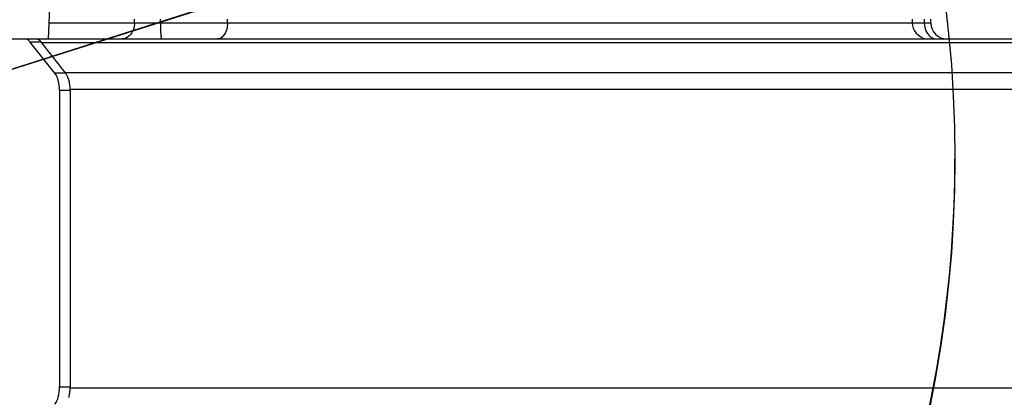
# Model space of a CAD drawing. Header units: millimetres. Extents: x 0 to 11890, y 0 to 8410.
# Tile 54 of 104: x 6010 to 6256, y 2637 to 2732. Entities that reach past the tile are written whole.
import ezdxf

# ---------------------------------------------------------------- set-up
doc = ezdxf.new("R2010")
doc.units = ezdxf.units.MM
doc.header["$LTSCALE"] = 653.95
doc.layers.get('0').update_dxf_attribs({"linetype": 'CONTINUOUS'})
for name, color, linetype in [('304102000079DXF_CONTINUOUS_LINE', 7, 'CONTINUOUS'), ('304105000173DXF_CONTINUOUS_LINE', 7, 'CONTINUOUS'), ('RB30-1-B-JSZL_DXF_DIMENSION', 7, 'CONTINUOUS'), ('RB30-1-BXIANDXF_CONTINUOUS_LINE', 7, 'CONTINUOUS')]:
    doc.layers.add(name, color=color, linetype=linetype)
doc.styles.get("Standard").update_dxf_attribs({"font": 'txt', "width": 0.7})
doc.dimstyles.new('DIMSTYLE_1', dxfattribs={"dimtxt": 70, "dimasz": 50, "dimexe": 1.5, "dimexo": 0, "dimtad": 1, "dimdsep": 46, "dimtxsty": 'Standard', "dimblk": '_FILLED', "dimblk1": '_FILLED', "dimblk2": '_FILLED', "dimcen": 0.09, "dimclrt": 5, "dimazin": 2, "dimtp": 0.8, "dimtm": 0.8, "dimtfac": 1, "dimtofl": 0, "dimtmove": 0, "dimatfit": 3, "dimldrblk": '_FILLED', "dimfxl": 0, "dimtolj": 1, "dimarcsym": 0})
doc.dimstyles.new('DIMSTYLE_12', dxfattribs={"dimtxt": 70, "dimasz": 50, "dimexe": 1.5, "dimexo": 0, "dimtad": 1, "dimdsep": 46, "dimtxsty": 'Standard', "dimblk": '_FILLED', "dimblk1": '_FILLED', "dimblk2": '_FILLED', "dimcen": 0.09, "dimclrt": 5, "dimazin": 2, "dimtp": 0.5, "dimtm": 0.5, "dimtfac": 1, "dimtofl": 0, "dimtmove": 0, "dimatfit": 3, "dimldrblk": '_FILLED', "dimfxl": 0, "dimtolj": 1, "dimarcsym": 0})
doc.dimstyles.new('DIMSTYLE_2', dxfattribs={"dimtxt": 70, "dimasz": 50, "dimexe": 1.5, "dimexo": 0, "dimtad": 1, "dimdsep": 46, "dimtxsty": 'Standard', "dimblk": '_FILLED', "dimblk1": '_FILLED', "dimblk2": '_FILLED', "dimcen": 0.09, "dimclrt": 5, "dimazin": 2, "dimtp": 1.2, "dimtm": 1.2, "dimtfac": 1, "dimtofl": 0, "dimtmove": 0, "dimatfit": 3, "dimldrblk": '_FILLED', "dimfxl": 0, "dimtolj": 1, "dimarcsym": 0})

# ---------------------------------------------------------------- blocks, each defined once
blk = doc.blocks.new('_FILLED')
at = {"color": 0, "linetype": 'ByBlock'}
blk.add_solid([(0, 0), (-1, 0.17), (-1, -0.17)], dxfattribs=at)
blk = doc.blocks.new('*D1')
at = {"layer": 'RB30-1-B-JSZL_DXF_DIMENSION', "color": 2, "linetype": 'Continuous'}
for p, q in [((5937.98, 2696.8), (6604.29, 3177.24)), ((6406.81, 3034.85), (5937.98, 2696.8)), ((6406.81, 3034.85), (6406.81, 3034.85))]:
    blk.add_line(p, q, dxfattribs=at)
at = {"layer": 'RB30-1-B-JSZL_DXF_DIMENSION', "color": 2, "linetype": 'Continuous', "xscale": 50, "yscale": 50, "zscale": 50, "rotation": 215.7947197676}
blk.add_blockref('_FILLED', (6406.81, 3034.85), dxfattribs=at)
blk = doc.blocks.new('*D2')
at = {"layer": 'RB30-1-B-JSZL_DXF_DIMENSION', "color": 2, "linetype": 'Continuous'}
for p, q in [((5937.98, 2696.8), (7947.22, 3338.88)), ((7676.37, 3252.33), (5937.98, 2696.8)), ((7676.37, 3252.33), (7676.37, 3252.33))]:
    blk.add_line(p, q, dxfattribs=at)
at = {"layer": 'RB30-1-B-JSZL_DXF_DIMENSION', "color": 2, "linetype": 'Continuous', "xscale": 50, "yscale": 50, "zscale": 50, "rotation": 197.7225479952}
blk.add_blockref('_FILLED', (7676.37, 3252.33), dxfattribs=at)
blk = doc.blocks.new('*D29')
at = {"layer": 'RB30-1-B-JSZL_DXF_DIMENSION', "color": 2, "linetype": 'Continuous'}
for p, q in [((6050.28, 2412.15), (5937.98, 2696.8)), ((5937.98, 2696.8), (6127.4, 2216.68)), ((6050.28, 2412.15), (6050.28, 2412.15))]:
    blk.add_line(p, q, dxfattribs=at)
at = {"layer": 'RB30-1-B-JSZL_DXF_DIMENSION', "color": 2, "linetype": 'Continuous', "xscale": 50, "yscale": 50, "zscale": 50, "rotation": 111.5291751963}
blk.add_blockref('_FILLED', (6050.28, 2412.15), dxfattribs=at)

msp = doc.modelspace()

# ---------------------------------------------------------------- linework, layer by layer
at = {"color": 2, "linetype": 'Continuous'}
for radius in [578, 306]:
    msp.add_circle((5937.979, 2696.796), radius, dxfattribs=at)
msp.add_arc((5937.979, 2696.796), 306, 291.53038, 360, dxfattribs=at)
at = {"layer": '304102000079DXF_CONTINUOUS_LINE', "color": 9, "linetype": 'Continuous'}
for p, q in [((6237.979, 2730.796), (6017.47, 2730.796)), ((6038.82, 2730.796), (6038.82, 2731.796)), ((6045.331, 2730.796), (6045.331, 2731.796)), ((6062.066, 2730.796), (6062.066, 2731.796)), ((6233.258, 2731.796), (6233.258, 2730.796)), ((6236.302, 2731.796), (6236.302, 2730.796)), ((6015.551, 2725.956), (6764.661, 2725.956)), ((6778.741, 2718.28), (6021.572, 2718.28)), ((6781.761, 2714.12), (6022.736, 2714.12)), ((6022.736, 2639.471), (6413.283, 2639.471))]:
    msp.add_line(p, q, dxfattribs=at)
at = {"layer": '304102000079DXF_CONTINUOUS_LINE', "color": 7, "linetype": 'Continuous'}
for p, q in [((6237.979, 2730.796), (6237.979, 2731.796)), ((6014.1, 2726.796), (6734.813, 2726.795)), ((6022.736, 2714.12), (6022.736, 2639.471))]:
    msp.add_line(p, q, dxfattribs=at)
for centre, radius, start, end in [((6241.979, 2730.796), 4, 180, 270), ((6017.498, 2715.315), 5.047, 24.75619, 28.68635), ((6015.308, 2714.487), 7.392, 14.80932, 16.04879), ((6015.308, 2639.104), 7.392, 343.9565, 345.18513)]:
    msp.add_arc(centre, radius, start, end, dxfattribs=at)
at = {"layer": '304102000079DXF_CONTINUOUS_LINE', "color": 9, "linetype": 'Continuous'}
for points, knots in [([(6038.82, 2730.796), (6038.82, 2730.28), (6038.629, 2728.543), (6037.008, 2726.796), (6035.755, 2726.796)], [0, 0, 0, 0, 0.2918538, 1, 1, 1, 1]), ([(6045.331, 2730.796), (6045.331, 2729.853), (6045.248, 2728.45), (6045.496, 2727.412), (6045.417, 2726.796), (6045.521, 2726.796)], [0, 0, 0, 0, 0.7052469, 0.9219545, 1, 1, 1, 1]), ([(6062.066, 2730.796), (6062.066, 2730.282), (6061.937, 2728.718), (6060.703, 2726.796), (6059.578, 2726.796)], [0, 0, 0, 0, 0.3137808, 1, 1, 1, 1]), ([(6238.253, 2727.1), (6238.441, 2727.002), (6238.836, 2726.849), (6239.256, 2726.796), (6239.463, 2726.796)], [0, 0, 0, 0, 0.5063904, 1, 1, 1, 1])]:
    msp.add_open_spline(points, degree=3, knots=knots, dxfattribs=at)
for points in [[(6233.258, 2730.796), (6233.258, 2729.047), (6234.964, 2727.071), (6236.696, 2726.833)], [(6236.302, 2730.796), (6236.302, 2729.403), (6237.019, 2727.746), (6238.253, 2727.1)]]:
    msp.add_open_spline(points, degree=3, dxfattribs=at)
at = {"layer": '304102000079DXF_CONTINUOUS_LINE', "color": 7, "linetype": 'Continuous'}
for points, knots in [([(6014.654, 2726.682), (6014.565, 2726.719), (6014.383, 2726.776), (6014.193, 2726.796), (6014.1, 2726.796)], [0, 0, 0, 0, 0.5082625, 1, 1, 1, 1]), ([(6014.865, 2726.577), (6014.831, 2726.597), (6014.762, 2726.634), (6014.69, 2726.667), (6014.654, 2726.682)], [0, 0, 0, 0, 0.5063526, 1, 1, 1, 1]), ([(6015.343, 2726.195), (6015.269, 2726.271), (6015.119, 2726.41), (6014.95, 2726.527), (6014.865, 2726.577)], [0, 0, 0, 0, 0.5181587, 1, 1, 1, 1]), ([(6015.551, 2725.956), (6015.518, 2725.998), (6015.45, 2726.08), (6015.379, 2726.158), (6015.343, 2726.195)], [0, 0, 0, 0, 0.5087391, 1, 1, 1, 1]), ([(6021.926, 2717.738), (6021.872, 2717.836), (6021.762, 2718.022), (6021.636, 2718.198), (6021.572, 2718.28)], [0, 0, 0, 0, 0.5166872, 1, 1, 1, 1]), ([(6022.412, 2716.53), (6022.367, 2716.689), (6022.268, 2716.993), (6022.146, 2717.288), (6022.081, 2717.429)], [0, 0, 0, 0, 0.5151575, 1, 1, 1, 1])]:
    msp.add_open_spline(points, degree=3, knots=knots, dxfattribs=at)
for points in [[(6021.572, 2718.28), (6019.565, 2720.839), (6017.558, 2723.398), (6015.551, 2725.956)], [(6022.736, 2714.12), (6022.736, 2714.878), (6022.648, 2715.643), (6022.455, 2716.376)], [(6022.454, 2637.214), (6022.648, 2637.947), (6022.736, 2638.713), (6022.736, 2639.471)]]:
    msp.add_open_spline(points, degree=3, dxfattribs=at)
at = {"layer": '304105000173DXF_CONTINUOUS_LINE', "color": 7, "linetype": 'Continuous'}
for p, q in [((5948.014, 2726.796), (6014.1, 2726.796)), ((6018.914, 2718.246), (6012.641, 2726.105)), ((6020.071, 2713.936), (6020.071, 2639.655)), ((6022.72, 2713.936), (6022.72, 2639.655))]:
    msp.add_line(p, q, dxfattribs=at)
at = {"layer": '304105000173DXF_CONTINUOUS_LINE', "color": 9, "linetype": 'Continuous'}
for p, q in [((6012.641, 2726.105), (6015.29, 2726.105)), ((6021.563, 2718.246), (6018.914, 2718.246)), ((6022.72, 2713.936), (6020.071, 2713.936)), ((6020.071, 2639.655), (6022.72, 2639.655))]:
    msp.add_line(p, q, dxfattribs=at)
at = {"layer": '304105000173DXF_CONTINUOUS_LINE', "color": 7, "linetype": 'Continuous'}
for points, knots in [([(6012.641, 2726.105), (6012.557, 2726.212), (6012.246, 2726.556), (6011.782, 2726.796), (6011.451, 2726.796)], [0, 0, 0, 0, 0.2913017, 1, 1, 1, 1]), ([(6020.071, 2713.936), (6020.071, 2714.77), (6019.903, 2716.273), (6019.333, 2717.721), (6018.914, 2718.246)], [0, 0, 0, 0, 0.5539648, 1, 1, 1, 1]), ([(6018.914, 2635.346), (6019.333, 2635.871), (6019.903, 2637.318), (6020.071, 2638.822), (6020.071, 2639.655)], [0, 0, 0, 0, 0.4460352, 1, 1, 1, 1])]:
    msp.add_open_spline(points, degree=3, knots=knots, dxfattribs=at)
at = {"layer": 'RB30-1-BXIANDXF_CONTINUOUS_LINE', "color": 7, "linetype": 'Continuous'}
msp.add_lwpolyline([(6017.296, 2726.796), (6018.586, 2756.463), (6020.509, 2784.89), (6020.957, 2810.943), (6018.771, 2834.918), (6014.096, 2854.582)], dxfattribs=at)

# ---------------------------------------------------------------- dimensions: what is measured, and where the dimension line sits
at = {"layer": 'RB30-1-B-JSZL_DXF_DIMENSION', "color": 2, "linetype": 'Continuous'}
for mpoint, dimstyle, picture, middle in [((7676.372, 3252.329), 'DIMSTYLE_2', '*D2', (7708.515, 3280.972)), ((6406.811, 3034.851), 'DIMSTYLE_1', '*D1', (6435.07, 3076.803)), ((6050.28, 2412.147), 'DIMSTYLE_12', '*D29', (6071.745, 2405.425))]:
    dim = msp.add_radius_dim(center=(5937.979, 2696.796), mpoint=mpoint, text='R<>', dimstyle=dimstyle, override={"dimpost": '<>'}, dxfattribs=at)
    dim.commit()
    dim.dimension.update_dxf_attribs({"geometry": picture, "text_midpoint": middle, "dimtype": 164})

doc.saveas('drawing.dxf')
